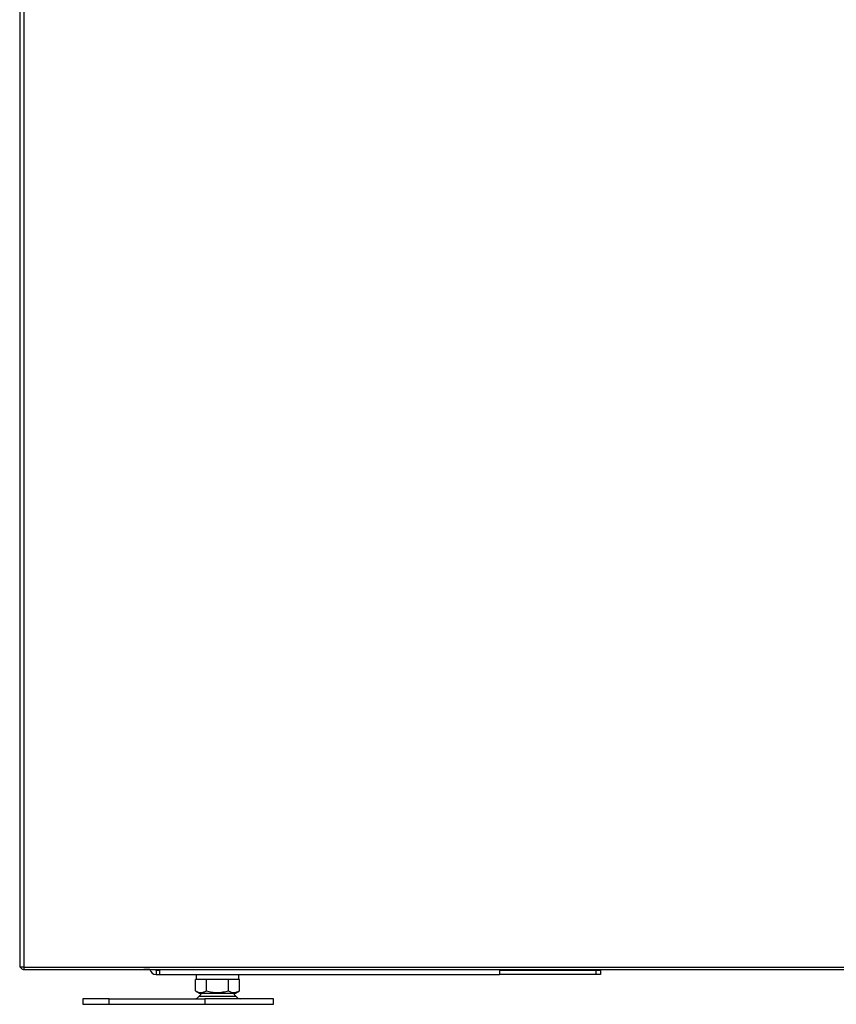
# Model space of a CAD drawing. Header units: millimetres. Extents: x 0 to 39025, y -31299 to 8400.
# Tile 51 of 209: x 17241 to 17605, y -29516 to -29077. Entities that reach past the tile are written whole.
import ezdxf

# ---------------------------------------------------------------- set-up
doc = ezdxf.new("R2010")
doc.units = ezdxf.units.MM

# ---------------------------------------------------------------- blocks, each defined once
blk = doc.blocks.new('Adapt 2 S (levo_prerez)')
at = {"linetype": 'Continuous'}
for p, q in [((60.85, 15.25), (60.85, 13.25)), ((60.85, 15.25), (62.35, 15.25)), ((60.85, 13.25), (62.35, 13.25)), ((62.35, 15.55), (62.35, 13.25)), ((62.35, 13.25), (214, 13.25)), ((78.67, 13.25), (78.67, 11)), ((97.67, 11), (97.67, 13.25)), ((214, 15.55), (214, 13.25)), ((214, 15.25), (257, 15.25)), ((257, 13.25), (214, 13.25)), ((257, 13.25), (257, 15.25)), ((257, 15.25), (259, 15.25)), ((259, 13.25), (257, 13.25)), ((259, 15.25), (259, 13.25)), ((78.36, 6.05), (78.36, 11)), ((78.69, 11), (78.36, 11)), ((82.93, 11), (78.69, 11)), ((83.27, 11), (82.93, 11)), ((83.27, 6.05), (83.27, 11)), ((83.93, 11), (83.27, 11)), ((92.42, 11), (83.93, 11)), ((93.08, 11), (92.42, 11)), ((93.08, 6.05), (93.08, 11)), ((93.41, 11), (93.08, 11)), ((97.66, 11), (93.41, 11)), ((97.99, 11), (97.66, 11)), ((97.99, 6.05), (97.99, 11)), ((78.36, 6.05), (80.17, 5)), ((81.2, 5), (79.98, 3.57)), ((80.17, 5), (96.17, 5)), ((96.37, 3.57), (95.15, 5)), ((96.17, 5), (97.99, 6.05)), ((28.17, 2.5), (28.17, 0)), ((39.84, 2.5), (28.17, 2.5)), ((28.17, 0), (39.84, 0)), ((39.84, 0), (39.84, 2.5)), ((39.84, 2.5), (82.62, 2.5)), ((39.84, 0), (82.62, 0)), ((79.98, 3.57), (88.17, 3.57)), ((82.62, 2.5), (82.62, 0)), ((113.17, 2.5), (82.62, 2.5)), ((82.62, 0), (113.17, 0)), ((88.17, 3.57), (96.37, 3.57)), ((113.17, 0), (113.17, 2.5))]:
    blk.add_line(p, q, dxfattribs=at)
for centre, radius, start, end in [((60.85, 16.05), 2.8, 190.2866, 270), ((60.85, 16.05), 0.8, 218.6822, 270), ((77.93, 5), 2.5, 270, 325.0151), ((98.41, 5), 2.5, 214.9849, 270)]:
    blk.add_arc(centre, radius, start, end, dxfattribs=at)
at = {"lineweight": 25}
for points in [[(0, 890.17), (0, 890.17), (0, 16.61), (0, 16.61)], [(2, 16.61), (2, 16.61), (2, 889.79), (2, 889.79)], [(0, 107.32), (0, 107.32), (0, 17.56), (0, 17.56)], [(2, 16.61), (2, 16.61), (495, 16.61), (495, 16.61)], [(2, 15.55), (2, 15.55), (495, 15.55), (495, 15.55)], [(2, 15.55), (2, 15.55), (2.62, 15.55), (2.62, 15.55)], [(2.62, 15.55), (2.62, 15.55), (55.3, 15.55), (55.3, 15.55)], [(57.3, 15.55), (57.3, 15.55), (55.3, 15.55), (55.3, 15.55)], [(58, 15.55), (58, 15.55), (57.3, 15.55), (57.3, 15.55)]]:
    blk.add_open_spline(points, degree=3, dxfattribs=at)
for points, knots in [([(2, 16.61), (2, 16.61), (1.31, 16.61), (1.31, 16.61), (1.31, 16.61), (0.7, 16.61), (0.7, 16.61), (0.7, 16.61), (0.26, 16.61), (0.26, 16.61), (0.26, 16.61), (0.03, 16.61), (0.03, 16.61), (0.03, 16.61), (0, 16.61), (0, 16.61)], [0, 0, 0, 0, 1, 1, 1, 2, 2, 2, 3, 3, 3, 4, 4, 4, 5, 5, 5, 5]), ([(0.24, 16.61), (0.24, 16.61), (0.34, 16.44), (0.34, 16.44), (0.34, 16.44), (0.59, 16.14), (0.59, 16.14), (0.59, 16.14), (0.89, 15.89), (0.89, 15.89), (0.89, 15.89), (1.24, 15.7), (1.24, 15.7), (1.24, 15.7), (1.61, 15.59), (1.61, 15.59), (1.61, 15.59), (2, 15.55), (2, 15.55)], [0, 0, 0, 0, 1, 1, 1, 2, 2, 2, 3, 3, 3, 4, 4, 4, 5, 5, 5, 6, 6, 6, 6]), ([(1.69, 16.61), (1.69, 16.61), (1.81, 16.58), (1.81, 16.58), (1.81, 16.58), (2, 16.56), (2, 16.56)], [0, 0, 0, 0, 1, 1, 1, 2, 2, 2, 2]), ([(2, 15.55), (2, 15.55), (2, 15.64), (2, 15.64), (2, 15.64), (2, 15.86), (2, 15.86), (2, 15.86), (2, 16.2), (2, 16.2), (2, 16.2), (2, 16.61), (2, 16.61)], [0, 0, 0, 0, 1, 1, 1, 2, 2, 2, 3, 3, 3, 4, 4, 4, 4])]:
    blk.add_open_spline(points, degree=3, knots=knots, dxfattribs=at)
at = {"linetype": 'Continuous'}
for points in [[(78.36, 6.05), (78.76, 5.82), (79.16, 5.63), (79.98, 5.36), (80.39, 5.29), (81.02, 5.29), (81.23, 5.31), (81.64, 5.38), (81.85, 5.43), (82.46, 5.63), (82.86, 5.82), (83.27, 6.05)], [(83.27, 6.05), (84.07, 5.82), (84.87, 5.63), (86.51, 5.36), (87.33, 5.29), (88.58, 5.29), (89, 5.31), (89.83, 5.38), (90.24, 5.43), (91.47, 5.63), (92.28, 5.82), (93.08, 6.05)], [(93.08, 6.05), (93.48, 5.82), (93.88, 5.63), (94.7, 5.36), (95.11, 5.29), (95.74, 5.29), (95.95, 5.31), (96.36, 5.38), (96.57, 5.43), (97.18, 5.63), (97.59, 5.82), (97.99, 6.05)]]:
    blk.add_open_spline(points, degree=3, knots=[0, 0, 0, 0, 0.25, 0.25, 0.5, 0.5, 0.625, 0.625, 0.75, 0.75, 1, 1, 1, 1], dxfattribs=at)

msp = doc.modelspace()

# ---------------------------------------------------------------- block references
at = {"color": 1}
msp.add_blockref('Adapt 2 S (levo_prerez)', (17240.89, -29516.06), dxfattribs=at)

doc.saveas('drawing.dxf')
